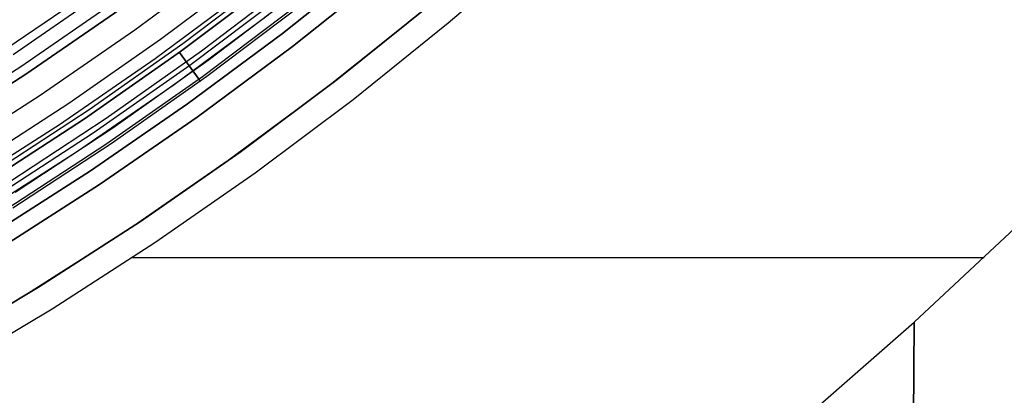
# Model space of a CAD drawing. Header units: millimetres. Extents: x 9001 to 10165, y -167 to 850.
# Tile 147 of 216: x 9621 to 9642, y 417 to 425. Entities that reach past the tile are written whole.
import ezdxf

# ---------------------------------------------------------------- set-up
doc = ezdxf.new("R2010")
doc.units = ezdxf.units.MM
for name, color, linetype in [('1', 7, 'Continuous'), ('COLOR EXT', 7, 'Continuous'), ('luz', 7, 'Continuous')]:
    doc.layers.add(name, color=color, linetype=linetype)

msp = doc.modelspace()

# ---------------------------------------------------------------- linework, layer by layer
at = {"layer": '1', "color": 29, "true_color": 0x4d342b}
for p, q in [((9632.147, 426.536, 65.657), (9630.16, 424.82, 65.657)), ((9629.804, 425.246, 46.264), (9627.773, 423.612, 46.264)), ((9627.773, 423.612, 34.462), (9629.804, 425.246, 34.462)), ((9629.804, 425.246, 40.363), (9627.773, 423.612, 40.363)), ((9630.16, 424.82, 65.657), (9628.114, 423.173, 65.657)), ((9627.773, 423.612, 46.264), (9625.687, 422.049, 46.264)), ((9625.687, 422.049, 34.462), (9627.773, 423.612, 34.462)), ((9627.773, 423.612, 40.363), (9625.687, 422.049, 40.363)), ((9628.114, 423.173, 65.657), (9626.012, 421.599, 65.657)), ((9625.687, 422.049, 46.264), (9623.548, 420.559, 46.264)), ((9623.548, 420.559, 34.462), (9625.687, 422.049, 34.462)), ((9625.687, 422.049, 40.363), (9623.548, 420.559, 40.363)), ((9626.012, 421.599, 65.657), (9623.857, 420.098, 65.657)), ((9623.548, 420.559, 46.264), (9621.358, 419.145, 46.264)), ((9621.358, 419.145, 34.462), (9623.548, 420.559, 34.462)), ((9623.548, 420.559, 40.363), (9621.358, 419.145, 40.363)), ((9640.171, 418.39, 65.657), (9642.332, 420.416, 65.657)), ((9640.171, 418.39, 59.568), (9642.332, 420.416, 59.568)), ((9642.332, 420.416, 62.612), (9640.171, 418.39, 62.612)), ((9623.857, 420.098, 65.657), (9621.651, 418.674, 65.657)), ((9623.38, 419.781, 65.657), (9641.67, 419.781, 65.657)), ((9621.358, 419.145, 46.264), (9619.12, 417.808, 46.264)), ((9619.12, 417.808, 34.462), (9621.358, 419.145, 34.462)), ((9621.358, 419.145, 40.363), (9619.12, 417.808, 40.363)), ((9621.651, 418.674, 65.657), (9619.397, 417.326, 65.657)), ((9634.826, -145.35, 61.8), (9640.171, 418.39, 61.8)), ((9637.919, 416.419, 59.568), (9640.171, 418.39, 59.568)), ((9640.171, 418.39, 65.657), (9639.947, 394.78, 65.657)), ((9639.978, 398.026, 59.568), (9640.171, 418.39, 59.568)), ((9640.171, 418.39, 59.568), (9640.171, 418.39, 65.657))]:
    msp.add_line(p, q, dxfattribs=at)
at = {"layer": 'COLOR EXT', "color": 30, "true_color": 0xff8d00}
for p, q in [((9625.9, 425.911, 19.162), (9623.978, 424.472, 19.162)), ((9626.421, 425.864, -4.938), (9624.459, 424.379, -4.938)), ((9624.857, 424.228, -29.038), (9626.85, 425.746, -29.038)), ((9628.805, 425.911, -29.038), (9626.812, 424.322, -29.038)), ((9626.812, 424.322, -31.038), (9628.805, 425.911, -31.038)), ((9628.805, 425.911, -30.038), (9626.812, 424.322, -30.038)), ((9625.006, 424.028, 21.262), (9627.007, 425.552, 21.262)), ((9626.293, 424.995, 34.462), (9624.27, 423.493, 34.462)), ((9626.293, 424.995, 27.862), (9624.27, 423.493, 27.862)), ((9629.537, 425.025, 34.462), (9627.513, 423.41, 34.462)), ((9629.537, 425.025, -31.038), (9627.513, 423.41, -31.038)), ((9629.537, 425.025, 1.712), (9627.513, 423.41, 1.712)), ((9623.978, 424.472, 19.162), (9622.009, 423.098, 19.162)), ((9624.459, 424.379, -4.938), (9622.447, 422.962, -4.938)), ((9626.812, 424.322, -29.038), (9624.765, 422.802, -29.038)), ((9624.765, 422.802, -31.038), (9626.812, 424.322, -31.038)), ((9626.812, 424.322, -30.038), (9624.765, 422.802, -30.038)), ((9622.812, 422.778, -29.038), (9624.857, 424.228, -29.038)), ((9622.955, 422.573, 21.262), (9625.006, 424.028, 21.262)), ((9624.27, 423.493, 34.462), (9622.196, 422.062, 34.462)), ((9624.27, 423.493, 27.862), (9622.196, 422.062, 27.862)), ((9627.513, 423.41, 34.462), (9625.434, 421.867, 34.462)), ((9627.513, 423.41, -31.038), (9625.434, 421.867, -31.038)), ((9627.513, 423.41, 1.712), (9625.434, 421.867, 1.712)), ((9622.009, 423.098, 19.162), (9619.995, 421.79, 19.162)), ((9622.447, 422.962, -4.938), (9620.388, 421.614, -4.938)), ((9624.765, 422.802, -29.038), (9622.667, 421.354, -29.038)), ((9622.667, 421.354, -31.038), (9624.765, 422.802, -31.038)), ((9624.765, 422.802, -30.038), (9622.667, 421.354, -30.038)), ((9620.719, 421.4, -29.038), (9622.812, 422.778, -29.038)), ((9620.854, 421.19, 21.262), (9622.955, 422.573, 21.262)), ((9622.196, 422.062, 34.462), (9620.074, 420.702, 34.462)), ((9622.196, 422.062, 27.862), (9620.074, 420.702, 27.862)), ((9625.434, 421.867, 34.462), (9623.303, 420.396, 34.462)), ((9625.434, 421.867, -31.038), (9623.303, 420.396, -31.038)), ((9625.434, 421.867, 1.712), (9623.303, 420.396, 1.712)), ((9622.667, 421.354, -29.038), (9620.52, 419.979, -29.038)), ((9620.52, 419.979, -31.038), (9622.667, 421.354, -31.038)), ((9622.667, 421.354, -30.038), (9620.52, 419.979, -30.038)), ((9623.303, 420.396, 34.462), (9621.123, 419, 34.462)), ((9623.303, 420.396, -31.038), (9621.123, 419, -31.038)), ((9623.303, 420.396, 1.712), (9621.123, 419, 1.712)), ((9621.123, 419, 34.462), (9618.896, 417.68, 34.462)), ((9621.123, 419, -31.038), (9618.896, 417.68, -31.038)), ((9621.123, 419, 1.712), (9618.896, 417.68, 1.712))]:
    msp.add_line(p, q, dxfattribs=at)
at = {"layer": 'luz', "color": 7, "true_color": 0xffffff}
for p, q in [((9628.582, 426.181, -31.038), (9626.598, 424.599, -31.038)), ((9626.598, 424.599, -29.238), (9628.582, 426.181, -29.238)), ((9626.598, 424.599, -30.138), (9628.582, 426.181, -30.138)), ((9625.409, 426.144, -31.56), (9623.426, 424.672, -31.56)), ((9623.862, 424.062, -31.038), (9625.866, 425.55, -31.038)), ((9624.412, 424.212, -25.343), (9626.426, 425.732, -25.331)), ((9624.412, 424.212, -27.343), (9626.426, 425.732, -27.331)), ((9626.426, 425.732, -26.331), (9624.412, 424.212, -26.343)), ((9626.426, 425.732, -28.331), (9624.412, 424.212, -28.343)), ((9624.412, 424.212, -23.538), (9626.426, 425.732, -23.538)), ((9626.426, 425.732, -29.238), (9624.412, 424.212, -29.238)), ((9624.412, 424.212, -24.532), (9626.426, 425.732, -24.532)), ((9624.412, 424.212, -26.788), (9626.426, 425.732, -26.788)), ((9624.412, 424.212, -28.644), (9626.426, 425.732, -28.644)), ((9620.334, 424.05, -26.763), (9622.319, 425.401, -26.763)), ((9622.814, 425.526, -26.798), (9620.811, 424.143, -26.798)), ((9626.638, 425.443, -25.537), (9624.611, 423.914, -25.549)), ((9626.638, 425.443, -27.537), (9624.611, 423.914, -27.549)), ((9626.638, 425.443, -26.124), (9624.611, 423.914, -26.136)), ((9626.638, 425.443, -28.124), (9624.611, 423.914, -28.136)), ((9620.978, 423.893, -31.038), (9622.989, 425.282, -31.038)), ((9621.088, 423.727, -26.298), (9623.105, 425.119, -26.298)), ((9623.105, 425.119, -23.538), (9621.088, 423.727, -23.538)), ((9621.088, 423.727, -24.918), (9623.105, 425.119, -24.918)), ((9626.903, 425.195, -25.743), (9624.88, 423.667, -25.755)), ((9626.903, 425.195, -27.743), (9624.88, 423.667, -27.755)), ((9626.903, 425.195, -25.916), (9624.88, 423.667, -25.928)), ((9626.903, 425.195, -27.916), (9624.88, 423.667, -27.928)), ((9626.984, 425.195, -25.829), (9624.976, 423.675, -25.841)), ((9626.984, 425.195, -27.829), (9624.976, 423.675, -27.841)), ((9623.426, 424.672, -31.56), (9621.393, 423.269, -31.56)), ((9626.598, 424.599, -31.038), (9624.561, 423.087, -31.038)), ((9624.561, 423.087, -29.238), (9626.598, 424.599, -29.238)), ((9624.561, 423.087, -30.138), (9626.598, 424.599, -30.138)), ((9621.808, 422.644, -31.038), (9623.862, 424.062, -31.038)), ((9622.346, 422.764, -25.355), (9624.412, 424.212, -25.343)), ((9622.346, 422.764, -27.355), (9624.412, 424.212, -27.343)), ((9624.412, 424.212, -26.343), (9622.346, 422.764, -26.355)), ((9624.412, 424.212, -28.343), (9622.346, 422.764, -28.355)), ((9622.346, 422.764, -23.538), (9624.412, 424.212, -23.538)), ((9624.412, 424.212, -29.238), (9622.346, 422.764, -29.238)), ((9622.346, 422.764, -24.532), (9624.412, 424.212, -24.532)), ((9622.346, 422.764, -26.788), (9624.412, 424.212, -26.788)), ((9622.346, 422.764, -28.644), (9624.412, 424.212, -28.644)), ((9624.385, 424.192, -25.338), (9624.806, 423.613, -25.751)), ((9624.385, 424.192, -27.338), (9624.806, 423.613, -27.751)), ((9624.806, 423.613, -25.924), (9624.385, 424.192, -26.338)), ((9624.806, 423.613, -27.924), (9624.385, 424.192, -28.338)), ((9618.919, 422.575, -31.038), (9620.978, 423.893, -31.038)), ((9624.611, 423.914, -25.549), (9622.532, 422.458, -25.561)), ((9624.611, 423.914, -27.549), (9622.532, 422.458, -27.561)), ((9624.611, 423.914, -26.136), (9622.532, 422.458, -26.147)), ((9624.611, 423.914, -28.136), (9622.532, 422.458, -28.147)), ((9619.024, 422.405, -26.298), (9621.088, 423.727, -26.298)), ((9621.088, 423.727, -23.538), (9619.024, 422.405, -23.538)), ((9619.024, 422.405, -24.918), (9621.088, 423.727, -24.918)), ((9624.88, 423.667, -25.755), (9622.805, 422.21, -25.766)), ((9624.88, 423.667, -27.755), (9622.805, 422.21, -27.766)), ((9624.88, 423.667, -25.928), (9622.805, 422.21, -25.94)), ((9624.88, 423.667, -27.928), (9622.805, 422.21, -27.94)), ((9624.976, 423.675, -25.841), (9622.916, 422.225, -25.853)), ((9624.976, 423.675, -27.841), (9622.916, 422.225, -27.853)), ((9624.806, 423.613, -25.751), (9624.807, 423.611, -25.753)), ((9624.807, 423.611, -25.923), (9624.806, 423.613, -25.924)), ((9624.806, 423.613, -27.751), (9624.807, 423.611, -27.753)), ((9624.807, 423.611, -27.923), (9624.806, 423.613, -27.924)), ((9624.807, 423.611, -25.753), (9624.809, 423.608, -25.755)), ((9624.809, 423.608, -25.921), (9624.807, 423.611, -25.923)), ((9624.807, 423.611, -27.753), (9624.809, 423.608, -27.755)), ((9624.809, 423.608, -27.921), (9624.807, 423.611, -27.923)), ((9624.809, 423.608, -25.755), (9624.811, 423.606, -25.757)), ((9624.811, 423.606, -25.919), (9624.809, 423.608, -25.921)), ((9624.809, 423.608, -27.755), (9624.811, 423.606, -27.757)), ((9624.811, 423.606, -27.919), (9624.809, 423.608, -27.921)), ((9624.811, 423.606, -25.757), (9624.812, 423.604, -25.759)), ((9624.812, 423.604, -25.917), (9624.811, 423.606, -25.919)), ((9624.811, 423.606, -27.757), (9624.812, 423.604, -27.759)), ((9624.812, 423.604, -27.917), (9624.811, 423.606, -27.919)), ((9624.812, 423.604, -25.759), (9624.814, 423.602, -25.761)), ((9624.814, 423.602, -25.915), (9624.812, 423.604, -25.917)), ((9624.812, 423.604, -27.759), (9624.814, 423.602, -27.761)), ((9624.814, 423.602, -27.915), (9624.812, 423.604, -27.917)), ((9624.814, 423.602, -25.761), (9624.815, 423.6, -25.763)), ((9624.815, 423.6, -25.912), (9624.814, 423.602, -25.915)), ((9624.814, 423.602, -27.761), (9624.815, 423.6, -27.763)), ((9624.815, 423.6, -27.912), (9624.814, 423.602, -27.915)), ((9624.815, 423.6, -25.763), (9624.817, 423.598, -25.766)), ((9624.817, 423.598, -25.91), (9624.815, 423.6, -25.912)), ((9624.815, 423.6, -27.763), (9624.817, 423.598, -27.766)), ((9624.817, 423.598, -27.91), (9624.815, 423.6, -27.912)), ((9624.817, 423.598, -25.766), (9624.818, 423.596, -25.768)), ((9624.818, 423.596, -25.908), (9624.817, 423.598, -25.91)), ((9624.817, 423.598, -27.766), (9624.818, 423.596, -27.768)), ((9624.818, 423.596, -27.908), (9624.817, 423.598, -27.91)), ((9624.818, 423.596, -25.768), (9624.82, 423.594, -25.771)), ((9624.82, 423.594, -25.905), (9624.818, 423.596, -25.908)), ((9624.818, 423.596, -27.768), (9624.82, 423.594, -27.771)), ((9624.82, 423.594, -27.905), (9624.818, 423.596, -27.908)), ((9624.82, 423.594, -25.771), (9624.821, 423.592, -25.773)), ((9624.821, 423.592, -25.903), (9624.82, 423.594, -25.905)), ((9624.82, 423.594, -27.771), (9624.821, 423.592, -27.773)), ((9624.821, 423.592, -27.903), (9624.82, 423.594, -27.905)), ((9624.821, 423.592, -25.773), (9624.822, 423.59, -25.776)), ((9624.822, 423.59, -25.9), (9624.821, 423.592, -25.903)), ((9624.821, 423.592, -27.773), (9624.822, 423.59, -27.776)), ((9624.822, 423.59, -27.9), (9624.821, 423.592, -27.903)), ((9624.822, 423.59, -25.776), (9624.823, 423.588, -25.779)), ((9624.823, 423.588, -25.897), (9624.822, 423.59, -25.9)), ((9624.822, 423.59, -27.776), (9624.823, 423.588, -27.779)), ((9624.823, 423.588, -27.897), (9624.822, 423.59, -27.9)), ((9624.823, 423.588, -25.779), (9624.825, 423.587, -25.781)), ((9624.825, 423.587, -25.894), (9624.823, 423.588, -25.897)), ((9624.823, 423.588, -27.779), (9624.825, 423.587, -27.781)), ((9624.825, 423.587, -27.894), (9624.823, 423.588, -27.897)), ((9624.825, 423.587, -25.781), (9624.826, 423.585, -25.784)), ((9624.826, 423.585, -25.892), (9624.825, 423.587, -25.894)), ((9624.825, 423.587, -27.781), (9624.826, 423.585, -27.784)), ((9624.826, 423.585, -27.892), (9624.825, 423.587, -27.894)), ((9624.826, 423.585, -25.784), (9624.827, 423.584, -25.787)), ((9624.827, 423.584, -25.889), (9624.826, 423.585, -25.892)), ((9624.826, 423.585, -27.784), (9624.827, 423.584, -27.787)), ((9624.827, 423.584, -27.889), (9624.826, 423.585, -27.892)), ((9624.827, 423.584, -25.787), (9624.828, 423.583, -25.79)), ((9624.828, 423.583, -25.886), (9624.827, 423.584, -25.889)), ((9624.827, 423.584, -27.787), (9624.828, 423.583, -27.79)), ((9624.828, 423.583, -27.886), (9624.827, 423.584, -27.889)), ((9624.828, 423.583, -25.79), (9624.829, 423.581, -25.793)), ((9624.829, 423.581, -25.883), (9624.828, 423.583, -25.886)), ((9624.828, 423.583, -27.79), (9624.829, 423.581, -27.793)), ((9624.829, 423.581, -27.883), (9624.828, 423.583, -27.886)), ((9624.829, 423.581, -25.793), (9624.83, 423.58, -25.796)), ((9624.83, 423.58, -25.88), (9624.829, 423.581, -25.883)), ((9624.829, 423.581, -27.793), (9624.83, 423.58, -27.796)), ((9624.83, 423.58, -27.88), (9624.829, 423.581, -27.883)), ((9624.83, 423.58, -25.796), (9624.83, 423.579, -25.799)), ((9624.83, 423.579, -25.876), (9624.83, 423.58, -25.88)), ((9624.83, 423.58, -27.796), (9624.83, 423.579, -27.799)), ((9624.83, 423.579, -27.876), (9624.83, 423.58, -27.88)), ((9624.83, 423.579, -25.799), (9624.831, 423.578, -25.803)), ((9624.831, 423.578, -25.873), (9624.83, 423.579, -25.876)), ((9624.83, 423.579, -27.799), (9624.831, 423.578, -27.803)), ((9624.831, 423.578, -27.873), (9624.83, 423.579, -27.876)), ((9624.831, 423.578, -25.803), (9624.832, 423.577, -25.806)), ((9624.832, 423.577, -25.87), (9624.831, 423.578, -25.873)), ((9624.831, 423.578, -27.803), (9624.832, 423.577, -27.806)), ((9624.832, 423.577, -27.87), (9624.831, 423.578, -27.873)), ((9624.832, 423.577, -25.806), (9624.832, 423.576, -25.809)), ((9624.832, 423.576, -25.867), (9624.832, 423.577, -25.87)), ((9624.832, 423.577, -27.806), (9624.832, 423.576, -27.809)), ((9624.832, 423.576, -27.867), (9624.832, 423.577, -27.87)), ((9624.832, 423.576, -25.809), (9624.833, 423.575, -25.812)), ((9624.833, 423.575, -25.863), (9624.832, 423.576, -25.867)), ((9624.832, 423.576, -27.809), (9624.833, 423.575, -27.812)), ((9624.833, 423.575, -27.863), (9624.832, 423.576, -27.867)), ((9624.833, 423.575, -25.812), (9624.833, 423.575, -25.816)), ((9624.833, 423.575, -25.816), (9624.834, 423.574, -25.819)), ((9624.834, 423.574, -25.857), (9624.833, 423.575, -25.86)), ((9624.833, 423.575, -25.86), (9624.833, 423.575, -25.863)), ((9624.833, 423.575, -27.812), (9624.833, 423.575, -27.816)), ((9624.833, 423.575, -27.816), (9624.834, 423.574, -27.819)), ((9624.834, 423.574, -27.857), (9624.833, 423.575, -27.86)), ((9624.833, 423.575, -27.86), (9624.833, 423.575, -27.863)), ((9624.834, 423.574, -25.819), (9624.834, 423.574, -25.823)), ((9624.834, 423.574, -25.823), (9624.835, 423.573, -25.826)), ((9624.835, 423.573, -25.85), (9624.834, 423.574, -25.853)), ((9624.834, 423.574, -25.853), (9624.834, 423.574, -25.857)), ((9624.834, 423.574, -27.819), (9624.834, 423.574, -27.823)), ((9624.834, 423.574, -27.823), (9624.835, 423.573, -27.826)), ((9624.835, 423.573, -27.85), (9624.834, 423.574, -27.853)), ((9624.834, 423.574, -27.853), (9624.834, 423.574, -27.857)), ((9624.835, 423.573, -25.826), (9624.835, 423.573, -25.829)), ((9624.835, 423.573, -25.829), (9624.835, 423.573, -25.833)), ((9624.835, 423.573, -25.833), (9624.835, 423.573, -25.836)), ((9624.835, 423.573, -25.836), (9624.835, 423.573, -25.84)), ((9624.835, 423.573, -25.84), (9624.835, 423.573, -25.843)), ((9624.835, 423.573, -25.843), (9624.835, 423.573, -25.846)), ((9624.835, 423.573, -25.846), (9624.835, 423.573, -25.85)), ((9624.835, 423.573, -27.826), (9624.835, 423.573, -27.829)), ((9624.835, 423.573, -27.829), (9624.835, 423.573, -27.833)), ((9624.835, 423.573, -27.833), (9624.835, 423.573, -27.836)), ((9624.835, 423.573, -27.836), (9624.835, 423.573, -27.84)), ((9624.835, 423.573, -27.84), (9624.835, 423.573, -27.843)), ((9624.835, 423.573, -27.843), (9624.835, 423.573, -27.846)), ((9624.835, 423.573, -27.846), (9624.835, 423.573, -27.85)), ((9621.393, 423.269, -31.56), (9619.313, 421.937, -31.56)), ((9624.561, 423.087, -31.038), (9622.473, 421.645, -31.038)), ((9622.473, 421.645, -29.238), (9624.561, 423.087, -29.238)), ((9622.473, 421.645, -30.138), (9624.561, 423.087, -30.138)), ((9619.706, 421.298, -31.038), (9621.808, 422.644, -31.038)), ((9620.231, 421.389, -25.367), (9622.346, 422.764, -25.355)), ((9620.231, 421.389, -27.367), (9622.346, 422.764, -27.355)), ((9622.346, 422.764, -26.355), (9620.231, 421.389, -26.367)), ((9622.346, 422.764, -28.355), (9620.231, 421.389, -28.367)), ((9620.231, 421.389, -23.538), (9622.346, 422.764, -23.538)), ((9622.346, 422.764, -29.238), (9620.231, 421.389, -29.238)), ((9620.231, 421.389, -24.532), (9622.346, 422.764, -24.532)), ((9620.231, 421.389, -26.788), (9622.346, 422.764, -26.788)), ((9620.231, 421.389, -28.644), (9622.346, 422.764, -28.644)), ((9622.532, 422.458, -25.561), (9620.403, 421.074, -25.573)), ((9622.532, 422.458, -27.561), (9620.403, 421.074, -27.573)), ((9622.532, 422.458, -26.147), (9620.403, 421.074, -26.159)), ((9622.532, 422.458, -28.147), (9620.403, 421.074, -28.159)), ((9622.805, 422.21, -25.766), (9620.681, 420.826, -25.778)), ((9622.805, 422.21, -27.766), (9620.681, 420.826, -27.778)), ((9622.805, 422.21, -25.94), (9620.681, 420.826, -25.951)), ((9622.805, 422.21, -27.94), (9620.681, 420.826, -27.951)), ((9622.916, 422.225, -25.853), (9620.808, 420.847, -25.864)), ((9622.916, 422.225, -27.853), (9620.808, 420.847, -27.864)), ((9622.473, 421.645, -31.038), (9620.336, 420.277, -31.038)), ((9620.336, 420.277, -29.238), (9622.473, 421.645, -29.238)), ((9620.336, 420.277, -30.138), (9622.473, 421.645, -30.138))]:
    msp.add_line(p, q, dxfattribs=at)

doc.saveas('drawing.dxf')
